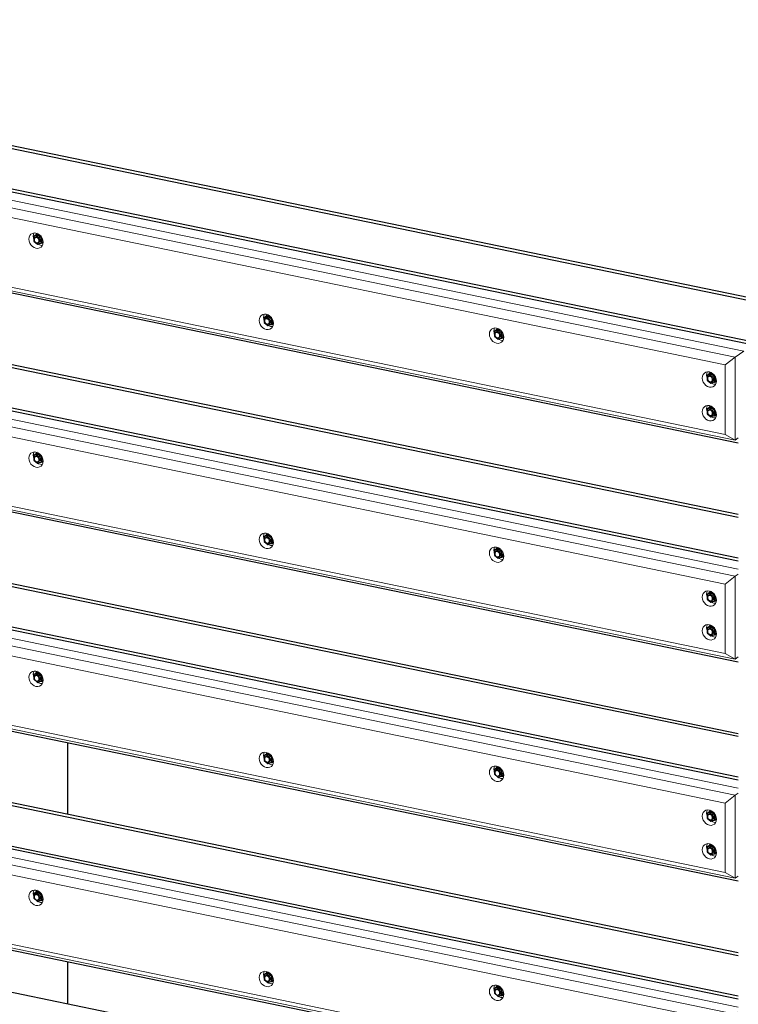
# Model space of a CAD drawing. Header units: millimetres. Extents: x -253989 to -201512, y -82117 to 103114.
# Tile 11 of 67: x -215795 to -213815, y -77672 to -74960. Entities that reach past the tile are written whole.
import ezdxf

# ---------------------------------------------------------------- set-up
doc = ezdxf.new("R2010")
doc.units = ezdxf.units.MM
for name, color, linetype, lineweight in [('N-CO-BC-BETONVORM-G', 50, 'Continuous', 25), ('N-CO-KC-KUNSTSTOFVORM-G', 7, 'Continuous', 13), ('N-CO-SC-STAALVORM-G', 10, 'Continuous', 25)]:
    doc.layers.add(name, color=color, linetype=linetype, lineweight=lineweight)

# ---------------------------------------------------------------- blocks, each defined once
blk = doc.blocks.new('GM_Hakorit_4490 - GM_Hakorit_4490-3691116-_3D_ Copy 2 Copy 2')
at = {"layer": 'N-CO-KC-KUNSTSTOFVORM-G'}
for p, q in [((169984.1, -75889.6), (166151.5, -75099.5)), ((166175.7, -75083.2), (170008.3, -75873.3)), ((169956.9, -75911.1), (166159.4, -75128.2)), ((169984.1, -76117.9), (166151.5, -75327.8)), ((169956.9, -76102.3), (166159.4, -75319.4)), ((170008.3, -75873.3), (169984.1, -75889.6)), ((169956.9, -75911.1), (169984.1, -75889.6)), ((169956.9, -76102.3), (169956.9, -75911.1)), ((169984.1, -75889.6), (169984.1, -76117.9)), ((169984.1, -76117.9), (169956.9, -76102.3)), ((169984.1, -76117.9), (169992.9, -76112))]:
    blk.add_line(p, q, dxfattribs=at)
for points in [[(168038.5, -75564.8, 0), (168039.1, -75559.5, 0), (168041.1, -75554.9, 0), (168044.2, -75551.2, 0), (168048.3, -75548.7, 0), (168053.1, -75547.6, 0), (168058.1, -75547.9, 0), (168063.2, -75549.7, 0), (168068, -75552.8, 0), (168072.1, -75556.9, 0), (168075.2, -75561.9, 0), (168077.2, -75567.3, 0), (168077.8, -75572.9, 0)], [(168052.8, -75547.5, 0), (168051.2, -75551.3, 0), (168050.6, -75556.6, 0)], [(168050.6, -75556.6, 0), (168051.2, -75562.2, 0), (168051.9, -75564.3, 0)], [(168077.8, -75572.9, 0), (168077.2, -75578.1, 0), (168075.2, -75582.8, 0), (168072.1, -75586.5, 0), (168068, -75588.9, 0), (168063.2, -75590, 0), (168058.1, -75589.7, 0), (168053.1, -75587.9, 0), (168048.3, -75584.9, 0), (168044.2, -75580.7, 0), (168041.1, -75575.8, 0), (168039.1, -75570.3, 0), (168038.5, -75564.8, 0)], [(168063.2, -75578.7, 0), (168065.2, -75579.8, 0), (168070.2, -75581.6, 0), (168075.3, -75581.9, 0)], [(168672.8, -75788.3, 0), (168673.5, -75783.1, 0), (168675.5, -75778.5, 0), (168678.6, -75774.8, 0), (168682.7, -75772.3, 0), (168687.4, -75771.2, 0), (168692.5, -75771.5, 0), (168697.6, -75773.3, 0), (168702.4, -75776.4, 0), (168706.5, -75780.5, 0), (168709.6, -75785.5, 0), (168711.6, -75790.9, 0), (168712.2, -75796.5, 0)], [(168687.1, -75771.2, 0), (168685.6, -75774.9, 0), (168685, -75780.2, 0)], [(168712.2, -75796.5, 0), (168711.6, -75801.7, 0), (168709.6, -75806.4, 0), (168706.5, -75810, 0), (168702.4, -75812.5, 0), (168697.6, -75813.6, 0), (168692.5, -75813.3, 0), (168687.4, -75811.5, 0), (168682.7, -75808.5, 0), (168678.6, -75804.3, 0), (168675.5, -75799.3, 0), (168673.5, -75793.9, 0), (168672.8, -75788.3, 0)], [(168685, -75780.2, 0), (168685.6, -75785.7, 0), (168686.2, -75787.9, 0)], [(168697.5, -75802.3, 0), (168699.5, -75803.4, 0), (168704.6, -75805.1, 0), (168709.7, -75805.5, 0)], [(169307.2, -75826.3, 0), (169307.9, -75821.1, 0), (169309.9, -75816.4, 0), (169313, -75812.8, 0), (169317.1, -75810.3, 0), (169321.8, -75809.2, 0), (169326.9, -75809.5, 0), (169332, -75811.3, 0), (169336.8, -75814.3, 0), (169340.8, -75818.5, 0), (169344, -75823.5, 0), (169345.9, -75828.9, 0), (169346.6, -75834.4, 0)], [(169346.6, -75834.4, 0), (169345.9, -75839.7, 0), (169344, -75844.3, 0), (169340.8, -75848, 0), (169336.8, -75850.5, 0), (169332, -75851.6, 0), (169326.9, -75851.3, 0), (169321.8, -75849.5, 0), (169317.1, -75846.4, 0), (169313, -75842.3, 0), (169309.9, -75837.3, 0), (169307.9, -75831.9, 0), (169307.2, -75826.3, 0)], [(169321.5, -75809.1, 0), (169320, -75812.9, 0), (169319.3, -75818.2, 0)], [(169319.3, -75818.2, 0), (169320, -75823.7, 0), (169320.6, -75825.9, 0)], [(169331.9, -75840.2, 0), (169333.9, -75841.4, 0), (169339, -75843.1, 0), (169344.1, -75843.5, 0)], [(169893.5, -75947.2, 0), (169894.2, -75941.9, 0), (169896.1, -75937.3, 0), (169899.3, -75933.6, 0), (169903.3, -75931.1, 0), (169908.1, -75930, 0), (169913.2, -75930.4, 0), (169918.3, -75932.1, 0), (169923, -75935.2, 0), (169927.1, -75939.4, 0), (169930.2, -75944.3, 0), (169932.2, -75949.8, 0), (169932.9, -75955.3, 0)], [(169907.7, -75930, 0), (169906.3, -75933.8, 0), (169905.6, -75939, 0)], [(169905.6, -75939, 0), (169906.3, -75944.6, 0), (169906.9, -75946.7, 0)], [(169932.9, -75955.3, 0), (169932.2, -75960.6, 0), (169930.2, -75965.2, 0), (169927.1, -75968.9, 0), (169923, -75971.4, 0), (169918.3, -75972.5, 0), (169913.2, -75972.1, 0), (169908.1, -75970.4, 0), (169903.3, -75967.3, 0), (169899.3, -75963.1, 0), (169896.1, -75958.2, 0), (169894.2, -75952.7, 0), (169893.5, -75947.2, 0)], [(169918.2, -75961.1, 0), (169920.2, -75962.2, 0), (169925.3, -75964, 0), (169930.4, -75964.3, 0)], [(169893.5, -76040, 0), (169894.2, -76034.7, 0), (169896.1, -76030.1, 0), (169899.3, -76026.4, 0), (169903.3, -76023.9, 0), (169908.1, -76022.8, 0), (169913.2, -76023.2, 0), (169918.3, -76024.9, 0), (169923, -76028, 0), (169927.1, -76032.2, 0), (169930.2, -76037.1, 0), (169932.2, -76042.6, 0), (169932.9, -76048.1, 0)], [(169907.7, -76022.8, 0), (169906.3, -76026.6, 0), (169905.6, -76031.8, 0)], [(169932.9, -76048.1, 0), (169932.2, -76053.4, 0), (169930.2, -76058, 0), (169927.1, -76061.7, 0), (169923, -76064.2, 0), (169918.3, -76065.3, 0), (169913.2, -76064.9, 0), (169908.1, -76063.2, 0), (169903.3, -76060.1, 0), (169899.3, -76055.9, 0), (169896.1, -76051, 0), (169894.2, -76045.5, 0), (169893.5, -76040, 0)], [(169905.6, -76031.8, 0), (169906.3, -76037.4, 0), (169906.9, -76039.5, 0)], [(169918.2, -76053.9, 0), (169920.2, -76055, 0), (169925.3, -76056.8, 0), (169930.4, -76057.1, 0)]]:
    blk.add_polyline3d(points, dxfattribs=at)
blk = doc.blocks.new('GM_Hakorit_4490 - GM_Hakorit_4490-V22-_3D_ Copy 2 Copy 2')
at = {"layer": 'N-CO-KC-KUNSTSTOFVORM-G'}
for p, q in [((166175.7, -75686.4), (169992.9, -76473.3)), ((169984.1, -76492.8), (166151.5, -75702.7)), ((169956.9, -76514.3), (166159.4, -75731.4)), ((169984.1, -76721.1), (166151.5, -75931)), ((169956.9, -76705.4), (166159.4, -75922.5)), ((169956.9, -76514.3), (169984.1, -76492.8)), ((169992.9, -76486.9), (169984.1, -76492.8)), ((169984.1, -76492.8), (169984.1, -76721.1)), ((169956.9, -76705.4), (169956.9, -76514.3)), ((169984.1, -76721.1), (169956.9, -76705.4)), ((169984.1, -76721.1), (169992.9, -76715.2))]:
    blk.add_line(p, q, dxfattribs=at)
for points in [[(168038.5, -76168, 0), (168039.1, -76162.7, 0), (168041.1, -76158.1, 0), (168044.2, -76154.4, 0), (168048.3, -76151.9, 0), (168053.1, -76150.8, 0), (168058.1, -76151.1, 0), (168063.2, -76152.9, 0), (168068, -76156, 0), (168072.1, -76160.1, 0), (168075.2, -76165.1, 0), (168077.2, -76170.5, 0), (168077.8, -76176.1, 0)], [(168052.8, -76150.7, 0), (168051.2, -76154.5, 0), (168050.6, -76159.8, 0)], [(168077.8, -76176.1, 0), (168077.2, -76181.3, 0), (168075.2, -76186, 0), (168072.1, -76189.6, 0), (168068, -76192.1, 0), (168063.2, -76193.2, 0), (168058.1, -76192.9, 0), (168053.1, -76191.1, 0), (168048.3, -76188.1, 0), (168044.2, -76183.9, 0), (168041.1, -76178.9, 0), (168039.1, -76173.5, 0), (168038.5, -76168, 0)], [(168050.6, -76159.8, 0), (168051.2, -76165.3, 0), (168051.9, -76167.5, 0)], [(168063.2, -76181.9, 0), (168065.2, -76183, 0), (168070.2, -76184.7, 0), (168075.3, -76185.1, 0)], [(168672.8, -76391.5, 0), (168673.5, -76386.3, 0), (168675.5, -76381.6, 0), (168678.6, -76378, 0), (168682.7, -76375.5, 0), (168687.4, -76374.4, 0), (168692.5, -76374.7, 0), (168697.6, -76376.5, 0), (168702.4, -76379.5, 0), (168706.5, -76383.7, 0), (168709.6, -76388.7, 0), (168711.6, -76394.1, 0), (168712.2, -76399.6, 0)], [(168687.1, -76374.4, 0), (168685.6, -76378.1, 0), (168685, -76383.4, 0)], [(168712.2, -76399.6, 0), (168711.6, -76404.9, 0), (168709.6, -76409.5, 0), (168706.5, -76413.2, 0), (168702.4, -76415.7, 0), (168697.6, -76416.8, 0), (168692.5, -76416.5, 0), (168687.4, -76414.7, 0), (168682.7, -76411.6, 0), (168678.6, -76407.5, 0), (168675.5, -76402.5, 0), (168673.5, -76397.1, 0), (168672.8, -76391.5, 0)], [(168685, -76383.4, 0), (168685.6, -76388.9, 0), (168686.2, -76391.1, 0)], [(168697.5, -76405.4, 0), (168699.5, -76406.6, 0), (168704.6, -76408.3, 0), (168709.7, -76408.7, 0)], [(169307.2, -76429.5, 0), (169307.9, -76424.3, 0), (169309.9, -76419.6, 0), (169313, -76415.9, 0), (169317.1, -76413.5, 0), (169321.8, -76412.4, 0), (169326.9, -76412.7, 0), (169332, -76414.5, 0), (169336.8, -76417.5, 0), (169340.8, -76421.7, 0), (169344, -76426.6, 0), (169345.9, -76432.1, 0), (169346.6, -76437.6, 0)], [(169346.6, -76437.6, 0), (169345.9, -76442.9, 0), (169344, -76447.5, 0), (169340.8, -76451.2, 0), (169336.8, -76453.7, 0), (169332, -76454.8, 0), (169326.9, -76454.5, 0), (169321.8, -76452.7, 0), (169317.1, -76449.6, 0), (169313, -76445.5, 0), (169309.9, -76440.5, 0), (169307.9, -76435.1, 0), (169307.2, -76429.5, 0)], [(169321.5, -76412.2, 0), (169320, -76416.1, 0), (169319.3, -76421.4, 0)], [(169319.3, -76421.4, 0), (169320, -76426.9, 0), (169320.6, -76429.1, 0)], [(169331.9, -76443.4, 0), (169333.9, -76444.5, 0), (169339, -76446.3, 0), (169344.1, -76446.6, 0)], [(169893.5, -76550.4, 0), (169894.2, -76545.1, 0), (169896.1, -76540.5, 0), (169899.3, -76536.8, 0), (169903.3, -76534.3, 0), (169908.1, -76533.2, 0), (169913.2, -76533.6, 0), (169918.3, -76535.3, 0), (169923, -76538.4, 0), (169927.1, -76542.5, 0), (169930.2, -76547.5, 0), (169932.2, -76553, 0), (169932.9, -76558.5, 0)], [(169907.7, -76533.2, 0), (169906.3, -76537, 0), (169905.6, -76542.2, 0)], [(169932.9, -76558.5, 0), (169932.2, -76563.8, 0), (169930.2, -76568.4, 0), (169927.1, -76572.1, 0), (169923, -76574.5, 0), (169918.3, -76575.7, 0), (169913.2, -76575.3, 0), (169908.1, -76573.6, 0), (169903.3, -76570.5, 0), (169899.3, -76566.3, 0), (169896.1, -76561.4, 0), (169894.2, -76555.9, 0), (169893.5, -76550.4, 0)], [(169905.6, -76542.2, 0), (169906.3, -76547.8, 0), (169906.9, -76549.9, 0)], [(169918.2, -76564.3, 0), (169920.2, -76565.4, 0), (169925.3, -76567.2, 0), (169930.4, -76567.5, 0)], [(169893.5, -76643.2, 0), (169894.2, -76637.9, 0), (169896.1, -76633.3, 0), (169899.3, -76629.6, 0), (169903.3, -76627.1, 0), (169908.1, -76626, 0), (169913.2, -76626.4, 0), (169918.3, -76628.1, 0), (169923, -76631.2, 0), (169927.1, -76635.3, 0), (169930.2, -76640.3, 0), (169932.2, -76645.7, 0), (169932.9, -76651.3, 0)], [(169932.9, -76651.3, 0), (169932.2, -76656.6, 0), (169930.2, -76661.2, 0), (169927.1, -76664.9, 0), (169923, -76667.3, 0), (169918.3, -76668.5, 0), (169913.2, -76668.1, 0), (169908.1, -76666.4, 0), (169903.3, -76663.3, 0), (169899.3, -76659.1, 0), (169896.1, -76654.2, 0), (169894.2, -76648.7, 0), (169893.5, -76643.2, 0)], [(169907.7, -76626, 0), (169906.3, -76629.8, 0), (169905.6, -76635, 0)], [(169905.6, -76635, 0), (169906.3, -76640.6, 0), (169906.9, -76642.7, 0)], [(169918.2, -76657.1, 0), (169920.2, -76658.2, 0), (169925.3, -76660, 0), (169930.4, -76660.3, 0)]]:
    blk.add_polyline3d(points, dxfattribs=at)
blk = doc.blocks.new('GM_Bouten_Moeren_Zeskant - M16-3610774-_3D_ Copy 2 Copy 2')
at = {"layer": 'N-CO-SC-STAALVORM-G'}
for p, q in [((163529.9, -74618.7), (163519.4, -74623)), ((163525.7, -74618.7), (163519.4, -74623)), ((163519.4, -74623), (163519.4, -74635.8)), ((163519.4, -74635.8), (163529.9, -74644.4)), ((163535.3, -74618.3), (163523, -74626.5)), ((163525.7, -74618.7), (163532, -74616.2)), ((163529.9, -74618.7), (163532.8, -74616.7)), ((163540.4, -74627.3), (163529.9, -74618.7)), ((163529.9, -74644.4), (163540.4, -74640.1)), ((163531.9, -74639.8), (163544.1, -74631.6)), ((163541.9, -74626.3), (163540.4, -74627.3)), ((163540.4, -74640.1), (163540.4, -74627.3)), ((163545.1, -74637), (163540.4, -74640.1))]:
    blk.add_line(p, q, dxfattribs=at)
for points in [[(163534.5, -74634.6, 0), (163534.2, -74632.7, 0), (163533.5, -74630.7, 0), (163532.4, -74629, 0), (163531, -74627.5, 0), (163529.3, -74626.4, 0), (163527.5, -74625.8, 0), (163525.7, -74625.6, 0), (163524, -74626, 0), (163522.5, -74626.9, 0), (163521.4, -74628.2, 0), (163520.7, -74629.9, 0), (163520.5, -74631.7, 0)], [(163520.5, -74631.7, 0), (163520.7, -74633.7, 0), (163521.4, -74635.6, 0), (163522.5, -74637.4, 0), (163524, -74638.9, 0), (163525.7, -74640, 0), (163527.5, -74640.6, 0), (163529.3, -74640.7, 0), (163531, -74640.3, 0), (163532.4, -74639.5, 0), (163533.5, -74638.1, 0), (163534.2, -74636.5, 0), (163534.5, -74634.6, 0)], [(163528.4, -74614.5, 0), (163526.9, -74615.6, 0), (163524.8, -74618, 0), (163524, -74619.8, 0)], [(163524.9, -74625.3, 0), (163526.4, -74624.4, 0), (163528.1, -74624, 0), (163529.9, -74624.1, 0), (163531.7, -74624.8, 0), (163533.4, -74625.8, 0), (163534.8, -74627.3, 0), (163536, -74629.1, 0), (163536.7, -74631, 0), (163536.9, -74633, 0)], [(163536.9, -74633, 0), (163536.7, -74634.9, 0), (163536, -74636.5, 0), (163534.8, -74637.8, 0), (163534.4, -74638.2, 0)], [(163537.5, -74641.4, 0), (163539.6, -74641.5, 0), (163542.8, -74640.7, 0), (163544.6, -74639.7, 0)]]:
    blk.add_polyline3d(points, dxfattribs=at)
blk = doc.blocks.new('GM_Bouten_Moeren_Zeskant - M16-V37-_3D_ Copy 2 Copy 2')
at = {"layer": 'N-CO-SC-STAALVORM-G'}
for p, q in [((168696.9, -75776.7), (168686.4, -75781)), ((168692.7, -75776.7), (168686.4, -75781)), ((168702.3, -75776.3), (168690, -75784.5)), ((168692.7, -75776.7), (168699, -75774.2)), ((168696.9, -75776.7), (168699.8, -75774.7)), ((168707.4, -75785.3), (168696.9, -75776.7)), ((168686.4, -75781), (168686.4, -75793.8)), ((168686.4, -75793.8), (168696.9, -75802.4)), ((168696.9, -75802.4), (168707.4, -75798.1)), ((168698.9, -75797.8), (168711.1, -75789.6)), ((168708.5, -75784.6), (168707.4, -75785.3)), ((168707.4, -75798.1), (168707.4, -75785.3)), ((168712, -75795), (168707.4, -75798.1)), ((168711.6, -75797.7), (168712.1, -75797.4))]:
    blk.add_line(p, q, dxfattribs=at)
for points in [[(168695.4, -75772.5, 0), (168693.9, -75773.6, 0), (168691.8, -75776, 0), (168690.9, -75777.8, 0)], [(168701.5, -75792.6, 0), (168701.2, -75790.6, 0), (168700.5, -75788.7, 0), (168699.4, -75786.9, 0), (168698, -75785.5, 0), (168696.3, -75784.4, 0), (168694.5, -75783.8, 0), (168692.7, -75783.6, 0), (168691, -75784, 0), (168689.5, -75784.9, 0), (168688.4, -75786.2, 0), (168687.7, -75787.9, 0), (168687.5, -75789.7, 0)], [(168687.5, -75789.7, 0), (168687.7, -75791.7, 0), (168688.4, -75793.6, 0), (168689.5, -75795.4, 0), (168691, -75796.9, 0), (168692.7, -75798, 0), (168694.5, -75798.6, 0), (168696.3, -75798.7, 0), (168698, -75798.3, 0), (168699.4, -75797.4, 0), (168700.5, -75796.1, 0), (168701.2, -75794.5, 0), (168701.5, -75792.6, 0)], [(168691.9, -75783.3, 0), (168693.4, -75782.4, 0), (168695.1, -75782, 0), (168696.9, -75782.1, 0), (168698.7, -75782.7, 0), (168700.4, -75783.8, 0), (168701.8, -75785.3, 0), (168703, -75787.1, 0), (168703.7, -75789, 0), (168703.9, -75791, 0)], [(168703.9, -75791, 0), (168703.7, -75792.9, 0), (168703, -75794.5, 0), (168701.8, -75795.8, 0), (168701.4, -75796.2, 0)], [(168704.5, -75799.4, 0), (168706.6, -75799.5, 0), (168709.7, -75798.7, 0), (168712.1, -75797.4, 0)]]:
    blk.add_polyline3d(points, dxfattribs=at)
blk = doc.blocks.new('GM_Bouten_Moeren_Zeskant - M16-V38-_3D_ Copy 2 Copy 2')
at = {"layer": 'N-CO-SC-STAALVORM-G'}
for p, q in [((169331.3, -75814.7), (169320.8, -75818.9)), ((169327.1, -75814.7), (169320.8, -75818.9)), ((169320.8, -75818.9), (169320.8, -75831.8)), ((169320.8, -75831.8), (169331.3, -75840.4)), ((169336.4, -75814.4), (169324.4, -75822.5)), ((169327.1, -75814.7), (169333.4, -75812.1)), ((169331.3, -75814.7), (169334.2, -75812.7)), ((169341.8, -75823.3), (169331.3, -75814.7)), ((169333.3, -75835.8), (169345.5, -75827.6)), ((169343.2, -75822.3), (169341.8, -75823.3)), ((169341.8, -75836.1), (169341.8, -75823.3)), ((169346.4, -75833), (169341.8, -75836.1)), ((169331.3, -75840.4), (169341.8, -75836.1))]:
    blk.add_line(p, q, dxfattribs=at)
for points in [[(169335.9, -75830.6, 0), (169335.6, -75828.6, 0), (169334.9, -75826.7, 0), (169333.8, -75824.9, 0), (169332.4, -75823.5, 0), (169330.7, -75822.4, 0), (169328.9, -75821.7, 0), (169327.1, -75821.6, 0), (169325.4, -75822, 0), (169323.9, -75822.9, 0), (169322.8, -75824.2, 0), (169322.1, -75825.8, 0), (169321.9, -75827.7, 0)], [(169321.9, -75827.7, 0), (169322.1, -75829.7, 0), (169322.8, -75831.6, 0), (169323.9, -75833.4, 0), (169325.4, -75834.9, 0), (169327.1, -75836, 0), (169328.9, -75836.6, 0), (169330.7, -75836.7, 0), (169332.4, -75836.3, 0), (169333.8, -75835.4, 0), (169334.9, -75834.1, 0), (169335.6, -75832.5, 0), (169335.9, -75830.6, 0)], [(169329.8, -75810.5, 0), (169328.3, -75811.5, 0), (169326.2, -75814, 0), (169325.3, -75815.7, 0)], [(169326.3, -75821.3, 0), (169327.8, -75820.4, 0), (169329.5, -75820, 0), (169331.3, -75820.1, 0), (169333.1, -75820.7, 0), (169334.8, -75821.8, 0), (169336.2, -75823.3, 0), (169337.3, -75825.1, 0), (169338, -75827, 0), (169338.3, -75829, 0)], [(169338.3, -75829, 0), (169338, -75830.8, 0), (169337.3, -75832.5, 0), (169336.2, -75833.8, 0), (169335.8, -75834.2, 0)], [(169338.9, -75837.4, 0), (169341, -75837.4, 0), (169344.1, -75836.7, 0), (169346, -75835.7, 0)]]:
    blk.add_polyline3d(points, dxfattribs=at)
blk = doc.blocks.new('GM_Bouten_Moeren_Zeskant - M16-V39-_3D_ Copy 2 Copy 2')
at = {"layer": 'N-CO-SC-STAALVORM-G'}
for p, q in [((169917.5, -76028.3), (169907, -76032.6)), ((169907, -76032.6), (169907, -76045.5)), ((169907, -76045.5), (169917.5, -76054)), ((169913.3, -76028.4), (169907.2, -76032.5)), ((169923, -76027.8), (169910.7, -76036.2)), ((169913.3, -76028.4), (169919.2, -76026)), ((169917.5, -76028.3), (169920.5, -76026.4)), ((169928, -76036.9), (169917.5, -76028.3)), ((169917.5, -76054), (169928, -76049.8)), ((169919.6, -76049.5), (169931.7, -76041.3)), ((169929.5, -76035.9), (169928, -76036.9)), ((169928, -76049.8), (169928, -76036.9)), ((169932.7, -76046.6), (169928, -76049.8))]:
    blk.add_line(p, q, dxfattribs=at)
for points in [[(169922.1, -76044.3, 0), (169921.9, -76042.3, 0), (169921.2, -76040.4, 0), (169920.1, -76038.6, 0), (169918.6, -76037.1, 0), (169916.9, -76036, 0), (169915.1, -76035.4, 0), (169913.3, -76035.3, 0), (169911.6, -76035.7, 0), (169910.2, -76036.6, 0), (169909.1, -76037.9, 0), (169908.4, -76039.5, 0), (169908.1, -76041.4, 0)], [(169908.1, -76041.4, 0), (169908.4, -76043.3, 0), (169909.1, -76045.3, 0), (169910.2, -76047, 0), (169911.6, -76048.5, 0), (169913.3, -76049.6, 0), (169915.1, -76050.2, 0), (169916.9, -76050.4, 0), (169918.6, -76050, 0), (169920.1, -76049.1, 0), (169921.2, -76047.8, 0), (169921.9, -76046.1, 0), (169922.1, -76044.3, 0)], [(169916.1, -76024.1, 0), (169914.6, -76025.2, 0), (169912.5, -76027.6, 0), (169911.6, -76029.4, 0)], [(169912.6, -76034.9, 0), (169914, -76034, 0), (169915.7, -76033.6, 0), (169917.5, -76033.8, 0), (169919.4, -76034.4, 0), (169921, -76035.5, 0), (169922.5, -76037, 0), (169923.6, -76038.7, 0), (169924.3, -76040.7, 0), (169924.5, -76042.6, 0)], [(169924.5, -76042.6, 0), (169924.3, -76044.5, 0), (169923.6, -76046.2, 0), (169922.5, -76047.5, 0), (169922, -76047.8, 0)], [(169925.2, -76051.1, 0), (169927.2, -76051.1, 0), (169930.4, -76050.4, 0), (169932.2, -76049.4, 0)]]:
    blk.add_polyline3d(points, dxfattribs=at)
blk = doc.blocks.new('GM_Bouten_Moeren_Zeskant - M16-V61-_3D_ Copy 2 Copy 2')
at = {"layer": 'N-CO-SC-STAALVORM-G'}
for p, q in [((168696.9, -76379.9), (168686.4, -76384.1)), ((168692.7, -76379.9), (168686.4, -76384.1)), ((168686.4, -76384.1), (168686.4, -76397)), ((168686.4, -76397), (168696.9, -76405.6)), ((168702.3, -76379.5), (168690, -76387.7)), ((168692.7, -76379.9), (168699, -76377.3)), ((168696.9, -76379.9), (168699.8, -76377.9)), ((168707.4, -76388.5), (168696.9, -76379.9)), ((168696.9, -76405.6), (168707.4, -76401.3)), ((168698.9, -76401), (168711.1, -76392.8)), ((168708.5, -76387.7), (168707.4, -76388.5)), ((168707.4, -76401.3), (168707.4, -76388.5)), ((168712, -76398.2), (168707.4, -76401.3))]:
    blk.add_line(p, q, dxfattribs=at)
for points in [[(168695.4, -76375.7, 0), (168693.9, -76376.7, 0), (168691.8, -76379.2, 0), (168690.9, -76380.9, 0)], [(168701.5, -76395.8, 0), (168701.2, -76393.8, 0), (168700.5, -76391.9, 0), (168699.4, -76390.1, 0), (168698, -76388.7, 0), (168696.3, -76387.6, 0), (168694.5, -76386.9, 0), (168692.7, -76386.8, 0), (168691, -76387.2, 0), (168689.5, -76388.1, 0), (168688.4, -76389.4, 0), (168687.7, -76391, 0), (168687.5, -76392.9, 0)], [(168687.5, -76392.9, 0), (168687.7, -76394.9, 0), (168688.4, -76396.8, 0), (168689.5, -76398.6, 0), (168691, -76400.1, 0), (168692.7, -76401.2, 0), (168694.5, -76401.8, 0), (168696.3, -76401.9, 0), (168698, -76401.5, 0), (168699.4, -76400.6, 0), (168700.5, -76399.3, 0), (168701.2, -76397.7, 0), (168701.5, -76395.8, 0)], [(168691.9, -76386.5, 0), (168693.4, -76385.6, 0), (168695.1, -76385.2, 0), (168696.9, -76385.3, 0), (168698.7, -76385.9, 0), (168700.4, -76387, 0), (168701.8, -76388.5, 0), (168703, -76390.3, 0), (168703.7, -76392.2, 0), (168703.9, -76394.2, 0)], [(168703.9, -76394.2, 0), (168703.7, -76396, 0), (168703, -76397.7, 0), (168701.8, -76399, 0), (168701.4, -76399.4, 0)], [(168704.5, -76402.6, 0), (168706.6, -76402.6, 0), (168709.7, -76401.9, 0), (168711.6, -76400.9, 0)]]:
    blk.add_polyline3d(points, dxfattribs=at)
blk = doc.blocks.new('GM_Bouten_Moeren_Zeskant - M16-V24-_3D_ Copy 2 Copy 2')
at = {"layer": 'N-CO-SC-STAALVORM-G'}
for p, q in [((163529.9, -74711.5), (163519.4, -74715.8)), ((163525.7, -74711.5), (163519.4, -74715.8)), ((163519.4, -74715.8), (163519.4, -74728.6)), ((163535.4, -74711), (163523, -74719.3)), ((163525.7, -74711.5), (163531.5, -74709.1)), ((163529.9, -74711.5), (163532.8, -74709.5)), ((163540.4, -74720.1), (163529.9, -74711.5)), ((163541.9, -74719.1), (163540.4, -74720.1)), ((163540.4, -74732.9), (163540.4, -74720.1)), ((163519.4, -74728.6), (163529.9, -74737.2)), ((163529.9, -74737.2), (163540.4, -74732.9)), ((163531.9, -74732.6), (163544.1, -74724.4)), ((163545.1, -74729.8), (163540.4, -74732.9))]:
    blk.add_line(p, q, dxfattribs=at)
for points in [[(163534.5, -74727.4, 0), (163534.2, -74725.5, 0), (163533.5, -74723.5, 0), (163532.4, -74721.7, 0), (163531, -74720.3, 0), (163529.3, -74719.2, 0), (163527.5, -74718.6, 0), (163525.7, -74718.4, 0), (163524, -74718.8, 0), (163522.5, -74719.7, 0), (163521.4, -74721, 0), (163520.7, -74722.7, 0), (163520.5, -74724.5, 0)], [(163528.4, -74707.3, 0), (163526.9, -74708.4, 0), (163524.8, -74710.8, 0), (163524, -74712.6, 0)], [(163524.9, -74718.1, 0), (163526.4, -74717.2, 0), (163528.1, -74716.8, 0), (163529.9, -74716.9, 0), (163531.7, -74717.6, 0), (163533.4, -74718.6, 0), (163534.8, -74720.1, 0), (163536, -74721.9, 0), (163536.7, -74723.8, 0), (163536.9, -74725.8, 0)], [(163520.5, -74724.5, 0), (163520.7, -74726.5, 0), (163521.4, -74728.4, 0), (163522.5, -74730.2, 0), (163524, -74731.7, 0), (163525.7, -74732.8, 0), (163527.5, -74733.4, 0), (163529.3, -74733.5, 0), (163531, -74733.1, 0), (163532.4, -74732.2, 0), (163533.5, -74730.9, 0), (163534.2, -74729.3, 0), (163534.5, -74727.4, 0)], [(163536.9, -74725.8, 0), (163536.7, -74727.7, 0), (163536, -74729.3, 0), (163534.8, -74730.6, 0), (163534.4, -74731, 0)], [(163537.5, -74734.2, 0), (163539.6, -74734.3, 0), (163542.8, -74733.5, 0), (163544.6, -74732.5, 0)]]:
    blk.add_polyline3d(points, dxfattribs=at)
blk = doc.blocks.new('GM_Bouten_Moeren_Zeskant - M16-V62-_3D_ Copy 2 Copy 2')
at = {"layer": 'N-CO-SC-STAALVORM-G'}
for p, q in [((169917.5, -76538.7), (169907, -76543)), ((169913.3, -76538.7), (169907, -76543)), ((169922.9, -76538.3), (169910.7, -76546.6)), ((169913.3, -76538.7), (169919.2, -76536.4)), ((169917.5, -76538.7), (169920.5, -76536.7)), ((169928, -76547.3), (169917.5, -76538.7)), ((169907, -76543), (169907, -76555.8)), ((169907, -76555.8), (169917.5, -76564.4)), ((169917.5, -76564.4), (169928, -76560.2)), ((169919.6, -76559.8), (169931.7, -76551.7)), ((169929.5, -76546.3), (169928, -76547.3)), ((169928, -76560.2), (169928, -76547.3)), ((169932.7, -76557), (169928, -76560.2))]:
    blk.add_line(p, q, dxfattribs=at)
for points in [[(169916.1, -76534.5, 0), (169914.6, -76535.6, 0), (169912.5, -76538, 0), (169911.6, -76539.8, 0)], [(169922.1, -76554.7, 0), (169921.9, -76552.7, 0), (169921.2, -76550.7, 0), (169920.1, -76549, 0), (169918.6, -76547.5, 0), (169916.9, -76546.4, 0), (169915.1, -76545.8, 0), (169913.3, -76545.7, 0), (169911.6, -76546.1, 0), (169910.2, -76546.9, 0), (169909.1, -76548.2, 0), (169908.4, -76549.9, 0), (169908.1, -76551.8, 0)], [(169908.1, -76551.8, 0), (169908.4, -76553.7, 0), (169909.1, -76555.7, 0), (169910.2, -76557.4, 0), (169911.6, -76558.9, 0), (169913.3, -76560, 0), (169915.1, -76560.6, 0), (169916.9, -76560.8, 0), (169918.6, -76560.4, 0), (169920.1, -76559.5, 0), (169921.2, -76558.2, 0), (169921.9, -76556.5, 0), (169922.1, -76554.7, 0)], [(169912.6, -76545.3, 0), (169914, -76544.4, 0), (169915.7, -76544, 0), (169917.5, -76544.2, 0), (169919.4, -76544.8, 0), (169921, -76545.9, 0), (169922.5, -76547.3, 0), (169923.6, -76549.1, 0), (169924.3, -76551, 0), (169924.5, -76553, 0)], [(169924.5, -76553, 0), (169924.3, -76554.9, 0), (169923.6, -76556.5, 0), (169922.5, -76557.8, 0), (169922, -76558.2, 0)], [(169925.2, -76561.5, 0), (169927.2, -76561.5, 0), (169930.4, -76560.7, 0), (169932.2, -76559.8, 0)]]:
    blk.add_polyline3d(points, dxfattribs=at)
blk = doc.blocks.new('GM_Bouten_Moeren_Zeskant - M16-V63-_3D_ Copy 2 Copy 2')
at = {"layer": 'N-CO-SC-STAALVORM-G'}
for p, q in [((169331.3, -77021), (169320.8, -77025.3)), ((169327.1, -77021.1), (169320.8, -77025.3)), ((169320.8, -77025.3), (169320.8, -77038.2)), ((169336.4, -77020.8), (169324.4, -77028.9)), ((169327.1, -77021.1), (169333.4, -77018.5)), ((169331.3, -77021), (169334.2, -77019.1)), ((169341.8, -77029.6), (169331.3, -77021)), ((169320.8, -77038.2), (169331.3, -77046.8)), ((169331.3, -77046.8), (169341.8, -77042.5)), ((169333.3, -77042.2), (169345.5, -77034)), ((169336.2, -77040.2), (169335.8, -77040.5)), ((169343.2, -77028.7), (169341.8, -77029.6)), ((169341.8, -77042.5), (169341.8, -77029.6)), ((169346.4, -77039.4), (169341.8, -77042.5))]:
    blk.add_line(p, q, dxfattribs=at)
for points in [[(169329.8, -77016.8, 0), (169328.3, -77017.9, 0), (169326.2, -77020.4, 0), (169325.3, -77022.1, 0)], [(169326.3, -77027.6, 0), (169327.8, -77026.7, 0), (169329.5, -77026.4, 0), (169331.3, -77026.5, 0), (169333.1, -77027.1, 0), (169334.8, -77028.2, 0), (169336.2, -77029.7, 0), (169337.3, -77031.4, 0), (169338, -77033.4, 0), (169338.3, -77035.3, 0)], [(169335.9, -77037, 0), (169335.6, -77035, 0), (169334.9, -77033.1, 0), (169333.8, -77031.3, 0), (169332.4, -77029.8, 0), (169330.7, -77028.7, 0), (169328.9, -77028.1, 0), (169327.1, -77028, 0), (169325.4, -77028.4, 0), (169323.9, -77029.3, 0), (169322.8, -77030.6, 0), (169322.1, -77032.2, 0), (169321.9, -77034.1, 0)], [(169321.9, -77034.1, 0), (169322.1, -77036.1, 0), (169322.8, -77038, 0), (169323.9, -77039.8, 0), (169325.4, -77041.2, 0), (169327.1, -77042.3, 0), (169328.9, -77043, 0), (169330.7, -77043.1, 0), (169332.4, -77042.7, 0), (169333.8, -77041.8, 0), (169334.9, -77040.5, 0), (169335.6, -77038.8, 0), (169335.9, -77037, 0)], [(169338.3, -77035.3, 0), (169338, -77037.2, 0), (169337.3, -77038.9, 0), (169336.2, -77040.2, 0)], [(169338.9, -77043.8, 0), (169341, -77043.8, 0), (169344.1, -77043.1, 0), (169346, -77042.1, 0)]]:
    blk.add_polyline3d(points, dxfattribs=at)
blk = doc.blocks.new('GM_Haalbuis_4000 - GM_Haalbuis_4000-3601514-_3D_ Copy 2 Copy 2')
at = {"layer": 'N-CO-SC-STAALVORM-G'}
blk.add_line((169924.8, -78037.9), (166424.7, -77316.3), dxfattribs=at)

msp = doc.modelspace()

# ---------------------------------------------------------------- linework, layer by layer
at = {"layer": 'N-CO-SC-STAALVORM-G'}
for p, q in [((-217505.1, -74966.6), (-213661.2, -75759)), ((-217495.9, -74960.4), (-213650.1, -75753.2)), ((-217641.2, -75058.2), (-213791.1, -75851.9)), ((-217632, -75052), (-213781.9, -75845.7)), ((-217641.2, -75336.6), (-213815.3, -76125.3)), ((-217505.1, -75569.8), (-213815.3, -76330.4)), ((-217495.9, -75563.6), (-213815.3, -76322.4)), ((-217641.2, -75661.4), (-213815.3, -76450.1)), ((-217632, -75655.2), (-213815.3, -76442)), ((-217641.2, -75939.8), (-213815.3, -76728.5)), ((-217505.1, -76172.9), (-213815.3, -76933.6)), ((-217495.9, -76166.8), (-213815.3, -76925.5)), ((-217641.2, -76264.6), (-213815.3, -77053.3)), ((-217632, -76258.4), (-213815.3, -77045.2)), ((-217641.2, -76543), (-213815.3, -77331.7)), ((-217505.1, -76776.1), (-213815.3, -77536.8)), ((-217495.9, -76769.9), (-213815.3, -77528.7)), ((-217632, -76861.6), (-213815.3, -77648.4)), ((-217641.2, -76867.8), (-213815.3, -77656.5)), ((-215662.8, -77147.9), (-215662.8, -76950.8)), ((-217641.2, -77146.1), (-213815.3, -77934.9)), ((-215662.8, -77671.3), (-215662.8, -77554))]:
    msp.add_line(p, q, dxfattribs=at)

# ---------------------------------------------------------------- block references
at = {"layer": 'N-CO-BC-BETONVORM-G'}
for name, p in [('GM_Hakorit_4490 - GM_Hakorit_4490-3691116-_3D_ Copy 2 Copy 2', (-383808.2, 0)), ('GM_Bouten_Moeren_Zeskant - M16-3610774-_3D_ Copy 2 Copy 2', (-379275.6, -934.4)), ('GM_Hakorit_4490 - GM_Hakorit_4490-V22-_3D_ Copy 2 Copy 2', (-383808.2, 0)), ('GM_Bouten_Moeren_Zeskant - M16-V37-_3D_ Copy 2 Copy 2', (-383808.2, 0)), ('GM_Bouten_Moeren_Zeskant - M16-V38-_3D_ Copy 2 Copy 2', (-383808.2, 0)), ('GM_Bouten_Moeren_Zeskant - M16-3610774-_3D_ Copy 2 Copy 2', (-377420.5, -1316.8)), ('GM_Bouten_Moeren_Zeskant - M16-V39-_3D_ Copy 2 Copy 2', (-383808.2, 0)), ('GM_Bouten_Moeren_Zeskant - M16-3610774-_3D_ Copy 2 Copy 2', (-379275.6, -1537.6)), ('GM_Hakorit_4490 - GM_Hakorit_4490-V22-_3D_ Copy 2 Copy 2', (-383808.2, -603.2)), ('GM_Bouten_Moeren_Zeskant - M16-V61-_3D_ Copy 2 Copy 2', (-383808.2, 0)), ('GM_Bouten_Moeren_Zeskant - M16-V38-_3D_ Copy 2 Copy 2', (-383808.2, -603.2)), ('GM_Bouten_Moeren_Zeskant - M16-V62-_3D_ Copy 2 Copy 2', (-383808.2, 0)), ('GM_Bouten_Moeren_Zeskant - M16-V24-_3D_ Copy 2 Copy 2', (-377420.5, -1920)), ('GM_Bouten_Moeren_Zeskant - M16-3610774-_3D_ Copy 2 Copy 2', (-379275.6, -2140.8)), ('GM_Hakorit_4490 - GM_Hakorit_4490-V22-_3D_ Copy 2 Copy 2', (-383808.2, -1206.4)), ('GM_Bouten_Moeren_Zeskant - M16-V61-_3D_ Copy 2 Copy 2', (-383808.2, -603.2)), ('GM_Bouten_Moeren_Zeskant - M16-V63-_3D_ Copy 2 Copy 2', (-383808.2, 0)), ('GM_Bouten_Moeren_Zeskant - M16-3610774-_3D_ Copy 2 Copy 2', (-377420.5, -2523.2)), ('GM_Bouten_Moeren_Zeskant - M16-V24-_3D_ Copy 2 Copy 2', (-377420.5, -2523.2)), ('GM_Haalbuis_4000 - GM_Haalbuis_4000-3601514-_3D_ Copy 2 Copy 2', (-383808.2, 0)), ('GM_Bouten_Moeren_Zeskant - M16-3610774-_3D_ Copy 2 Copy 2', (-379275.6, -2744)), ('GM_Bouten_Moeren_Zeskant - M16-V61-_3D_ Copy 2 Copy 2', (-383808.2, -1206.4)), ('GM_Bouten_Moeren_Zeskant - M16-V38-_3D_ Copy 2 Copy 2', (-383808.2, -1809.6))]:
    msp.add_blockref(name, p, dxfattribs=at)

doc.saveas('drawing.dxf')
